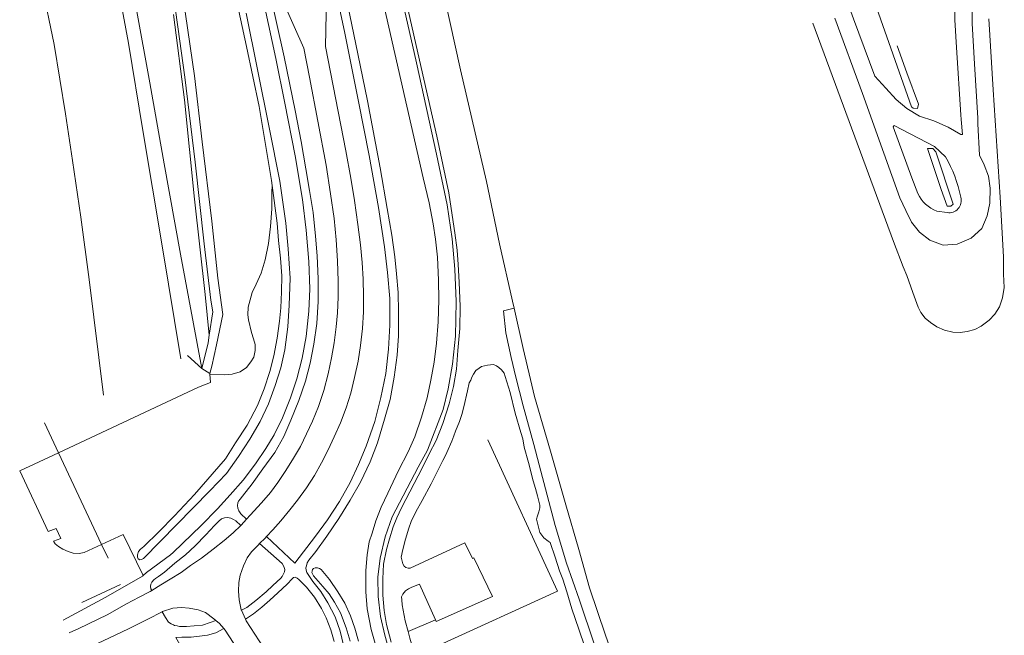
# Model space of a CAD drawing. Header units: metres. Extents: x 44942 to 45991, y 371239 to 373189.
# Tile 15 of 21: x 45504 to 45801, y 372352 to 372537. Entities that reach past the tile are written whole.
import ezdxf

# ---------------------------------------------------------------- set-up
doc = ezdxf.new("R2010")
doc.units = ezdxf.units.M
for name, color, linetype, lineweight in [('TOPO_GEO_hek', 252, 'Continuous', 18), ('TOPO_GEO_kant gesloten verharding', 252, 'Continuous', 18), ('TOPO_GEO_kant open verharding', 252, 'Continuous', 18), ('TOPO_GEO_overig lijnvormig object', 252, 'Continuous', 18), ('TOPO_GEO_raster', 252, 'Continuous', 18), ('TOPO_GEO_taludlijnen', 252, 'Continuous', 18), ('WATER_GEO_insteek sloot', 252, 'Continuous', 18), ('WATER_GEO_kant sloot', 252, 'Continuous', 18), ('WATER_GEO_kant water', 252, 'Continuous', 18), ('WATER_GEO_sloot of greppel', 252, 'Continuous', 18), ('WATER_GEO_walbescherming', 252, 'Continuous', 18)]:
    doc.layers.add(name, color=color, linetype=linetype, lineweight=lineweight)
doc.linetypes.add('raster', pattern='A,1.65,-0.875,[15,dgnlstyle-lijn95.shx,S=0.005952,R=0,X=0,Y=0],-0.875,1.65', length=5.05)

msp = doc.modelspace()

# ---------------------------------------------------------------- linework, layer by layer
at = {"layer": 'TOPO_GEO_hek', "linetype": 'raster', "lineweight": 18}
msp.add_line((45523.19, 372361.48), (45534.81, 372366.9), dxfattribs=at)
at = {"layer": 'TOPO_GEO_kant gesloten verharding', "linetype": 'Continuous', "lineweight": 18}
for p, q in [((45783.8, 372478.89), (45780.72, 372479.36)), ((45555.02, 372435.81), (45559.34, 372431.94)), ((45559.34, 372431.94), (45561.78, 372430.48)), ((45571.26, 372359.08), (45572.49, 372356.43))]:
    msp.add_line(p, q, dxfattribs=at)
at = {"layer": 'TOPO_GEO_kant gesloten verharding', "linetype": 'Continuous', "lineweight": 18, "flags": 128}
for points in [[(45744.1, 372569.23), (45747.32, 372560.2), (45751.12, 372549.83), (45755.61, 372537.33), (45762.04, 372520.03), (45765.36, 372516.35), (45768.49, 372513.02), (45771.7, 372510.28), (45775.49, 372508), (45779.77, 372506.54), (45784.16, 372504.65), (45787.91, 372502.39), (45788.41, 372502.41), (45788.01, 372506.95), (45787.9, 372508.4), (45786.59, 372528.65), (45786.13, 372536.95), (45786.07, 372540.33)], [(45553.04, 372434.88), (45547.38, 372468.85), (45541.6, 372503.63), (45537.26, 372529.93), (45532.65, 372554.82)], [(45598.88, 372549.45), (45602.28, 372533.5), (45606.56, 372512.33), (45609.69, 372496.13), (45612.5, 372480.4), (45614.33, 372468.62), (45615.29, 372460.89), (45615.91, 372453.03), (45615.95, 372444.95), (45615.6, 372437.75), (45614.77, 372430.44), (45613.29, 372423.18), (45611.41, 372416), (45608.86, 372408.56), (45606.53, 372402.97), (45604.01, 372397.55), (45600.79, 372391.86), (45597.23, 372386.35), (45593.58, 372381.46), (45587.35, 372373.26), (45578.76, 372381.29)], [(45601.58, 372549.6), (45606.31, 372526.75), (45609.25, 372512.56), (45613.07, 372492.38), (45615.17, 372480.16), (45616.52, 372472.12), (45617.43, 372465.6), (45617.95, 372460.41), (45618.49, 372454.87), (45618.59, 372449.01), (45618.59, 372441.79), (45618.15, 372435.91), (45617.27, 372429.29), (45616.01, 372422.6), (45614.37, 372416.65), (45612.2, 372409.55), (45610, 372403.84), (45607.14, 372397.68), (45604.04, 372392.22), (45600.6, 372386.73), (45597, 372381.41), (45593.65, 372376.82), (45591.58, 372374.24), (45591.1, 372373.41), (45590.81, 372372.5), (45590.64, 372371.86), (45590.74, 372371.14), (45590.94, 372370.5), (45591.55, 372369.54), (45592.8, 372367.81)], [(45561.78, 372430.48), (45562.33, 372432.65), (45563.73, 372439.11), (45565.62, 372448.2), (45564.18, 372459.12), (45562.32, 372476.32), (45559.42, 372500.23), (45557.08, 372520.1), (45553.02, 372548.43)], [(45579.5, 372546.6), (45584.13, 372525.82), (45587.46, 372509.62), (45589.27, 372500.3), (45590.7, 372492.1), (45591.8, 372485.54), (45592.88, 372478.96), (45593.6, 372471.79), (45594.08, 372465.84), (45594.38, 372458.93), (45594.33, 372452.12), (45593.96, 372445.52), (45593.08, 372439.3), (45591.98, 372433.53), (45590.51, 372428.12), (45588.59, 372422.32), (45586.18, 372416.33), (45584.04, 372411.46), (45581.31, 372406.61), (45577.75, 372401.67), (45574.54, 372397.21), (45571.58, 372393.51), (45570.86, 372392.54), (45570.41, 372391.99), (45570.17, 372391.43), (45570.1, 372390.69), (45570.17, 372389.86), (45570.51, 372389.03), (45571.09, 372388.2), (45572.83, 372386.59)], [(45550.56, 372545.72), (45552.15, 372534.86), (45554.17, 372519.72), (45557.29, 372494.09), (45560.03, 372469.49), (45562.07, 372452.54), (45562.62, 372448.99), (45561.56, 372441.96)], [(45578.76, 372381.29), (45580.71, 372383.35), (45583.12, 372386.09), (45585.83, 372389.34), (45588.16, 372392.22), (45590.83, 372396.02), (45593.24, 372399.74), (45595.41, 372403.56), (45597.43, 372407.43), (45599.19, 372411.32), (45601.06, 372415.54), (45602.76, 372420.09), (45604.22, 372424.48), (45605.34, 372429.24), (45606.45, 372434.13), (45607.12, 372438.88), (45607.69, 372444.03), (45608.02, 372448.99), (45608.04, 372453.71), (45607.93, 372458.82), (45607.65, 372463.83), (45607.15, 372469.19), (45606.35, 372475.37), (45605.31, 372482.54), (45604.18, 372489.3), (45602.72, 372497.54), (45596.56, 372528.97), (45596.92, 372543.97)], [(45749.97, 372537.52), (45758.26, 372514.76), (45764.77, 372496.81), (45769.57, 372483.33), (45771.32, 372479.52), (45773.1, 372476.01), (45775.51, 372473.01), (45778.6, 372470.58), (45782.58, 372469.11), (45786.83, 372469.36), (45791.01, 372471.23), (45794.22, 372474.15), (45795.9, 372477.91), (45796.67, 372481.77), (45796.78, 372486.26), (45796.23, 372489.93), (45794.92, 372493.28), (45793.51, 372496.2), (45793.06, 372505.7), (45793.03, 372507.38), (45792, 372523.7), (45791.37, 372535.83), (45791.2, 372545.2)], [(45559.34, 372431.94), (45552.87, 372466.34), (45548.01, 372493.55), (45543.69, 372517.98), (45539.58, 372540.57)], [(45578.3, 372540.73), (45581.62, 372525.31), (45584.33, 372511.83), (45587.44, 372496.01), (45589.62, 372482.88), (45590.79, 372473.62), (45591.57, 372464.17), (45591.84, 372455.92), (45591.6, 372449.17), (45590.72, 372441.57), (45589.51, 372435.07), (45587.92, 372428.81), (45586.05, 372423.05), (45583.59, 372417.05), (45581.16, 372411.94), (45578.61, 372407.84), (45575.54, 372403.21), (45571.77, 372398.26), (45567.91, 372393.83), (45564.03, 372389.63), (45559.1, 372384.61), (45550.74, 372376.47), (45549.91, 372375.78)], [(45572.83, 372386.59), (45573.85, 372387.76), (45577.34, 372391.45), (45580.03, 372394.61), (45582.25, 372397.56), (45584.68, 372401.19), (45586.96, 372404.94), (45589.04, 372408.46), (45590.86, 372412.21), (45592.65, 372416.04), (45594.45, 372420.45), (45596.04, 372425.27), (45597.39, 372430.31), (45598.38, 372435.16), (45599.22, 372439.69), (45599.78, 372444.47), (45600.18, 372448.74), (45600.36, 372453.38), (45600.36, 372458.21), (45600.23, 372464.36), (45599.81, 372470.71), (45599.17, 372477.13), (45598.07, 372484.6), (45596.76, 372493.24), (45591.76, 372519.75), (45590.04, 372528.47), (45583.86, 372542.41)], [(45774.96, 372484.65), (45773.2, 372489.43), (45767.56, 372504.77), (45767.86, 372505.14), (45780, 372498.79), (45783.27, 372495.73)], [(45561.56, 372441.96), (45561.22, 372439.68), (45559.34, 372431.94)], [(45544.24, 372365.07), (45543.94, 372365.59), (45543.83, 372366.22), (45543.95, 372366.96), (45544.27, 372367.61), (45544.86, 372368.26), (45545.41, 372368.71), (45546.29, 372369.28), (45548.05, 372370.6), (45551.17, 372373.32), (45554.38, 372375.8), (45557.34, 372378.53), (45560.52, 372381.83), (45563.1, 372384.61), (45564.5, 372385.95), (45565.23, 372386.62), (45566.14, 372386.96), (45567.03, 372387.03), (45568.06, 372386.83), (45568.92, 372386.48), (45569.54, 372386.07), (45571.1, 372384.61)], [(45571.1, 372384.61), (45571.19, 372384.69), (45572.83, 372386.59)], [(45544.24, 372365.07), (45546.96, 372366.73), (45549.83, 372368.5), (45553.15, 372370.48), (45555.97, 372372.55), (45559.19, 372374.8), (45562.72, 372377.5), (45566.04, 372380.11), (45568.81, 372382.45), (45571.1, 372384.61)], [(45578.76, 372381.29), (45578.36, 372380.87), (45576.73, 372379.21)], [(45576.73, 372379.21), (45576.26, 372378.74), (45574.32, 372376.66), (45572.96, 372374.91), (45571.91, 372372.49), (45570.9, 372369.65), (45570.5, 372367.49), (45570.33, 372364.89), (45570.54, 372362.24), (45571.19, 372359.24), (45571.26, 372359.08)], [(45576.73, 372379.21), (45583.51, 372373.16), (45584.02, 372372.26), (45584.34, 372371.38), (45584.25, 372370.66), (45583.96, 372370.03), (45583.48, 372369.32), (45583.11, 372368.79), (45580.67, 372366.51), (45578.66, 372364.65), (45575.58, 372362.03), (45572.88, 372359.92), (45571.26, 372359.08)], [(45541.65, 372369.54), (45542.71, 372370.47), (45549.91, 372375.78)], [(45517.59, 372356.1), (45530.42, 372363.04), (45541.51, 372369.42), (45541.65, 372369.54)], [(45572.49, 372356.43), (45574.86, 372357.98), (45577.43, 372360.08), (45579.79, 372362.1), (45582.25, 372364.32), (45585.05, 372366.97), (45586.5, 372368.56), (45586.91, 372368.99), (45587.4, 372369.03), (45588.06, 372368.77), (45588.55, 372368.4), (45590.85, 372366.06), (45593.22, 372363.05), (45595.38, 372359.64), (45596.74, 372356.83), (45598.15, 372353.19), (45599.15, 372349.72)], [(45592.8, 372367.81), (45595.17, 372364.76), (45597.29, 372361.31), (45599.46, 372357.09), (45600.96, 372352.81), (45601.97, 372348.62), (45603.16, 372343.46), (45605.43, 372331.06), (45606.31, 372325.97), (45607.12, 372322.1), (45608.62, 372317.8), (45610.12, 372314.02), (45611.96, 372310.54), (45614.1, 372306.97), (45617.5, 372301.91), (45622.21, 372295.52), (45626.92, 372289.06), (45633.01, 372280.89), (45639.01, 372273.14), (45646.07, 372264.57), (45655.88, 372252.82), (45664.78, 372242.49), (45678, 372227.39), (45686.18, 372218.6)], [(45519.39, 372352.27), (45522.29, 372353.64), (45530.83, 372357.72), (45536.68, 372360.99), (45540.49, 372363.04), (45543.73, 372364.76), (45544.24, 372365.07)], [(45547.39, 372358.62), (45547.51, 372358.68), (45550.55, 372359.7), (45553.16, 372359.95), (45555.54, 372359.74), (45558.2, 372359.21), (45560.4, 372358.38), (45562.94, 372356.52), (45563.52, 372356.04)], [(45522.17, 372346.36), (45537.21, 372353.46), (45543.1, 372356.44), (45547.39, 372358.62)], [(45563.52, 372356.04), (45561.8, 372355.37), (45559.54, 372354.63), (45557.04, 372354.44), (45554.74, 372354.19), (45552.65, 372354.25), (45551.91, 372354.36), (45551.09, 372354.55), (45550.81, 372354.7), (45550.11, 372355), (45549.31, 372355.5), (45548.42, 372356.88), (45547.39, 372358.62)], [(45572.49, 372356.43), (45572.72, 372355.93), (45576.56, 372349.85), (45582.39, 372341.07), (45588.57, 372332.04), (45594.68, 372322.88), (45600.61, 372314.33), (45606.39, 372306.08), (45611.04, 372299.28), (45616.64, 372291.6), (45621.95, 372284.16), (45627.69, 372276.63), (45633.21, 372269.43), (45638.39, 372262.93), (45643.63, 372256.62), (45649.64, 372249.57), (45655.94, 372242.26), (45661.46, 372235.63), (45669.07, 372227.13), (45674.58, 372221.02)], [(45674.6, 372210.91), (45674.26, 372209.29), (45674.09, 372207.71), (45673.58, 372205.76), (45669.14, 372210.66), (45636.18, 372246.84), (45612.57, 372273.28), (45595.93, 372291.19), (45589.03, 372298.81), (45583.91, 372304.61), (45578.87, 372310.48), (45574.25, 372316.1), (45569.36, 372322.83), (45563.78, 372330.54), (45558.37, 372339.07), (45551.52, 372350.91), (45553.27, 372351), (45556.15, 372350.99), (45558.6, 372351.26), (45561.06, 372351.56), (45563.54, 372352.31), (45565.91, 372353.58)], [(45563.52, 372356.04), (45564.68, 372355.08), (45565.91, 372353.58)], [(45565.91, 372353.58), (45566.33, 372353.06), (45568.77, 372349.4), (45602.57, 372299.57), (45606.07, 372294.69), (45609.99, 372289.3), (45614.15, 372283.48), (45618.89, 372277.26), (45623.64, 372271.05), (45629.33, 372263.69), (45635.18, 372256.49), (45640.29, 372250.17), (45645.48, 372244.09), (45652.33, 372235.96), (45659.53, 372227.63), (45666.99, 372219.4), (45674.6, 372210.91)]]:
    msp.add_lwpolyline(points, dxfattribs=at)
at = {"layer": 'TOPO_GEO_kant gesloten verharding', "linetype": 'Continuous', "lineweight": 18, "extrusion": (0, 0, -1)}
for centre, radius, start, end in [((-45749.92, 372476.05), 38.72, 149.4546, 168.8122), ((-45784.26, 372489.02), 10.28, 290.1482, 334.8466), ((-45784.36, 372482.54), 3.69, 163.9422, 278.7484)]:
    msp.add_arc(centre, radius, start, end, dxfattribs=at)
at = {"layer": 'TOPO_GEO_kant open verharding', "linetype": 'Continuous', "lineweight": 18}
for p, q in [((45561.78, 372430.48), (45561.79, 372430.23)), ((45629.68, 372356.18), (45621.45, 372352.7))]:
    msp.add_line(p, q, dxfattribs=at)
at = {"layer": 'TOPO_GEO_kant open verharding', "linetype": 'Continuous', "lineweight": 18, "flags": 128}
for points in [[(45611.96, 372582.06), (45624.88, 372524.86), (45630.08, 372501.97), (45633.74, 372484.87), (45634.71, 372478.16), (45635.54, 372472.78), (45636.19, 372467.62), (45636.49, 372463.25), (45636.83, 372457.93), (45637.14, 372450.65), (45637.08, 372444), (45636.47, 372437.34), (45636, 372431.76), (45635.17, 372426.47), (45633.82, 372421.33), (45631.89, 372415.35), (45629.89, 372410.2), (45627.76, 372406.23), (45625.8, 372402.14), (45619.44, 372389.95), (45618.03, 372386.97), (45616.93, 372384.21), (45615.81, 372380.59), (45614.92, 372377.37)], [(45706.25, 372274.7), (45704.15, 372278.93), (45701.89, 372283.7), (45699.32, 372289.63), (45696.29, 372297.19), (45694.14, 372302.09), (45691.18, 372310.1), (45685.96, 372324.83), (45681.46, 372337.84), (45677.56, 372348.7), (45673, 372362.41), (45669.17, 372373.24), (45665.73, 372384.62), (45660.88, 372402.91), (45659.35, 372408.99), (45656.11, 372420.69), (45653.88, 372429.29), (45652.51, 372435.28), (45650.85, 372442.67), (45650.19, 372449.31), (45653.36, 372450.07)], [(45619.89, 372373.09), (45619.35, 372375.09), (45619.87, 372377.42), (45620.68, 372380.48), (45621.67, 372383.81), (45622.41, 372385.85), (45623.78, 372388.72), (45625.67, 372392.21), (45628.36, 372397.22), (45629.92, 372400.23), (45631.91, 372404.19), (45632.61, 372405.49), (45633.1, 372406.58), (45634.62, 372410.03), (45635.26, 372411.7), (45635.76, 372413.08), (45636.91, 372415.99), (45637.66, 372418.07), (45638.22, 372420.36), (45639.3, 372425.16), (45639.87, 372427.6), (45640.35, 372428.46), (45640.7, 372429.32), (45641.2, 372430.25), (45641.9, 372431.34), (45642.83, 372432.08), (45643.6, 372432.56), (45645.4, 372432.92), (45647.15, 372433.19), (45648.04, 372432.77), (45648.81, 372432.2), (45649.56, 372431.53), (45650.43, 372430.54), (45650.71, 372429.55), (45652.18, 372424.68), (45653.73, 372418.53), (45655.41, 372412.62), (45656.01, 372410.77), (45656.46, 372408.28), (45657.67, 372403.64), (45659.16, 372398.07), (45659.86, 372395.78), (45660.4, 372393.57), (45661.18, 372390.77), (45661.09, 372389.98), (45660.87, 372388.71), (45660.46, 372387.58), (45660.09, 372386.5), (45661.12, 372382.54), (45662.36, 372380.97)], [(45561.79, 372430.23), (45561.91, 372427.7), (45558.3, 372426.33), (45516.2, 372406.56)], [(45516.2, 372406.56), (45504.48, 372401.06), (45513.08, 372382.83), (45515.46, 372383.72), (45516.82, 372380.73), (45514.67, 372379.95), (45515.21, 372379.09), (45516.15, 372378.27), (45517.45, 372377.46), (45519.05, 372376.79), (45520.6, 372376.32), (45522.34, 372376.23), (45523.88, 372376.52), (45529.15, 372378.96)], [(45529.15, 372378.96), (45535.6, 372381.95), (45541.65, 372369.54)], [(45662.36, 372380.97), (45663.62, 372379.9), (45664.26, 372379.53), (45665.74, 372375.09), (45667.01, 372370.94), (45668.03, 372368.49), (45669.25, 372364.64), (45670.81, 372359.55), (45672.86, 372353.36), (45674.65, 372348.08), (45676.62, 372342.59), (45679.09, 372335.61), (45682.58, 372326.35), (45684.15, 372321.87), (45685.88, 372317.28), (45687.66, 372311.74), (45689.03, 372308.12), (45689.59, 372306.62), (45689.46, 372304.95), (45689.36, 372303.78), (45688.86, 372303.08), (45685.74, 372302.03)], [(45614.92, 372377.37), (45614.07, 372372.96), (45613.8, 372368.53), (45613.81, 372363.69), (45614.28, 372359.03), (45614.93, 372354.8), (45616.33, 372349.46)], [(45629.68, 372356.18), (45629.89, 372355.71), (45646.86, 372363.26), (45641.3, 372374.87), (45640.86, 372374.67), (45638.5, 372379.42), (45622.09, 372371.83), (45621.5, 372371.79), (45620.76, 372371.98), (45620.27, 372372.41), (45619.89, 372373.09)], [(45621.45, 372352.7), (45620.6, 372355.95), (45619.65, 372360.71), (45619.58, 372362.24), (45619.5, 372363.12), (45619.91, 372363.95), (45620.71, 372364.91), (45621.54, 372365.55), (45622.55, 372366.06), (45624.92, 372366.97), (45629.68, 372356.18)], [(45630.34, 372332.77), (45629.31, 372334.39), (45626.23, 372339.97), (45623.62, 372345.3), (45621.96, 372350.73), (45621.45, 372352.7)]]:
    msp.add_lwpolyline(points, dxfattribs=at)
at = {"layer": 'TOPO_GEO_overig lijnvormig object', "linetype": 'Continuous', "lineweight": 18, "flags": 128}
for points in [[(45606.26, 372602.39), (45623.96, 372524.05), (45630.05, 372496.54), (45633.26, 372481.25), (45634.71, 372470.99), (45635.54, 372461.89), (45635.96, 372452.15), (45635.76, 372441.72), (45634.83, 372433.23), (45633.48, 372425.79), (45631.99, 372419.58), (45627.29, 372407.36), (45624.49, 372402.17), (45616.63, 372387.29), (45614.54, 372381.25), (45613.08, 372374.84), (45612.35, 372369.07), (45612.44, 372363.2), (45613.15, 372357.22), (45614.42, 372351.57), (45615.81, 372346.58)], [(45612.09, 372346.96), (45610.34, 372353.35), (45609.09, 372359.53), (45608.71, 372364.63), (45608.75, 372371.09), (45609.16, 372375.83), (45609.78, 372379.67), (45610.63, 372382.34), (45611.69, 372386.07), (45613.34, 372390.18), (45615.36, 372394.33), (45618.56, 372401.22), (45621.44, 372406.85), (45623.47, 372411.31), (45625.52, 372417.32), (45627.23, 372423.13), (45628.34, 372428.47), (45629.29, 372433.88), (45630.02, 372439.61), (45630.5, 372445.95), (45630.67, 372452.58), (45630.65, 372458.54), (45630.31, 372465.5), (45629.73, 372470.87), (45628.97, 372475.52), (45627.82, 372481.83), (45626.04, 372489.38), (45607.08, 372572.36)], [(45580.47, 372487.09), (45580.37, 372485.02), (45580.45, 372480.04), (45579.97, 372474.76), (45579.44, 372469.63), (45578.39, 372464.67), (45577.2, 372460.65), (45575.72, 372457.3), (45574.49, 372454.84), (45573.26, 372450.42), (45573.17, 372448.08), (45573.41, 372446.58), (45574.3, 372442.82), (45574.89, 372440.92), (45575.35, 372439.16), (45575.4, 372437.32), (45574.99, 372435.32), (45574.13, 372433.92), (45572.74, 372432.19), (45570.91, 372430.97), (45568.49, 372430.18), (45566.07, 372430.02), (45561.79, 372430.23)]]:
    msp.add_lwpolyline(points, dxfattribs=at)
at = {"layer": 'TOPO_GEO_raster', "linetype": 'raster', "lineweight": 18}
for p, q in [((45516.2, 372406.56), (45511.96, 372415.6)), ((45529.15, 372378.96), (45516.2, 372406.56)), ((45531.11, 372374.79), (45529.15, 372378.96))]:
    msp.add_line(p, q, dxfattribs=at)
at = {"layer": 'TOPO_GEO_taludlijnen', "linetype": 'Continuous', "lineweight": 18, "flags": 128}
msp.add_lwpolyline([(45561.56, 372441.96), (45560.3, 372454.23), (45557.09, 372482.94), (45554.14, 372512.85), (45550.84, 372538.61)], dxfattribs=at)
at = {"layer": 'WATER_GEO_insteek sloot', "linetype": 'Continuous', "lineweight": 18, "flags": 128}
for points in [[(45753.99, 372564.66), (45754.48, 372563.61), (45773.06, 372510.77), (45773.53, 372510.39), (45774.83, 372510.3), (45775.22, 372511.61), (45771.71, 372520.99), (45768.74, 372529.11)], [(45782, 372485.82), (45783.8, 372480.8), (45784.89, 372480.82), (45785.6, 372481.47), (45780.39, 372497.24), (45779.52, 372498.25), (45777.88, 372498.24), (45782, 372485.82)]]:
    msp.add_lwpolyline(points, dxfattribs=at)
at = {"layer": 'WATER_GEO_kant sloot', "linetype": 'Continuous', "lineweight": 18, "flags": 128}
for points in [[(45569.69, 372543.43), (45572.83, 372528.97), (45576.6, 372510.84), (45580.27, 372488.55), (45580.47, 372487.09)], [(45582.71, 372446.22), (45582.07, 372441.12), (45581.06, 372435.77), (45579.78, 372431.02), (45578.13, 372425.78), (45576.08, 372420.77), (45572.95, 372414.82), (45569.46, 372409.59), (45566.42, 372404.75), (45557.15, 372393.95), (45551.13, 372387.58), (45546.42, 372382.69), (45541.86, 372378.32), (45540.91, 372377.52), (45540.28, 372376.78), (45539.99, 372375.83), (45539.92, 372375.1), (45540.11, 372374.59), (45540.65, 372374.29), (45541.12, 372374.37), (45541.72, 372374.66), (45561.7, 372395.06), (45566.75, 372400.35), (45570.34, 372405.42), (45573.77, 372410.62), (45576.89, 372415.96), (45579.37, 372421.31), (45581.46, 372426.77), (45583.15, 372432.11), (45584.32, 372437.6), (45585.21, 372444.48), (45585.66, 372450.98), (45585.89, 372459.18), (45585.33, 372467.95), (45584.61, 372475.73), (45582.81, 372488.37), (45579.65, 372504.57), (45572.67, 372538.95)], [(45580.47, 372487.09), (45582.04, 372475.72), (45582.45, 372470.49), (45583.01, 372465.22), (45583.43, 372459.9), (45583.34, 372455.01), (45583.14, 372450.2), (45582.71, 372446.22)], [(45604.05, 372349.83), (45602.79, 372353.78), (45601.07, 372358.31), (45599.33, 372361.49), (45597.67, 372364.04), (45595.78, 372366.3), (45593, 372369.5), (45592.72, 372369.89), (45592.51, 372370.44), (45592.53, 372370.89), (45592.68, 372371.41), (45593.01, 372371.73), (45593.47, 372371.93), (45594.15, 372371.92), (45594.73, 372371.71), (45595.27, 372371.37), (45597.78, 372368.4), (45600.34, 372364.7), (45602.42, 372361.21), (45604.13, 372357.44), (45605.38, 372353.66), (45606.48, 372349.8)]]:
    msp.add_lwpolyline(points, dxfattribs=at)
at = {"layer": 'WATER_GEO_kant water', "linetype": 'Continuous', "lineweight": 18, "flags": 128}
for points in [[(45529.69, 372423.92), (45525.38, 372458.8), (45522.88, 372477.54), (45520.41, 372494.61), (45518.23, 372508.67), (45514.84, 372529.59), (45511.1, 372547.56)], [(45743.36, 372535.96), (45767.69, 372470.21), (45770.59, 372462.61), (45771.63, 372459.97), (45773.48, 372454.79), (45775.09, 372450.44), (45775.88, 372448.76), (45777.15, 372447.11), (45778.81, 372445.79), (45780.73, 372444.5), (45782.99, 372443.46), (45785.53, 372442.87), (45787.68, 372442.75), (45789.86, 372443.12), (45792.11, 372443.66), (45794.05, 372444.74), (45796.49, 372446.53), (45798.16, 372448.31), (45799.54, 372450.49), (45800.51, 372453.23), (45801.02, 372456.35), (45800.81, 372460.34), (45800.78, 372465.63), (45799.75, 372483.58), (45797.65, 372515.9), (45796.38, 372537.31)]]:
    msp.add_lwpolyline(points, dxfattribs=at)
at = {"layer": 'WATER_GEO_sloot of greppel', "linetype": 'Continuous', "lineweight": 18, "flags": 128}
msp.add_lwpolyline([(45630.85, 372348.58), (45666.49, 372364.9), (45645.51, 372410.42)], dxfattribs=at)
at = {"layer": 'WATER_GEO_walbescherming', "linetype": 'Continuous', "lineweight": 18, "flags": 128}
for points in [[(45653.36, 372450.07), (45652.88, 372452.18), (45648.96, 372469.48), (45645.09, 372488.27), (45637.2, 372521.96), (45631, 372550.2), (45624.14, 372579.73), (45599.25, 372690.62), (45596.65, 372701.61), (45589.92, 372731.53), (45587.41, 372773.45), (45602.16, 372803.78), (45600.97, 372809.98)], [(45658.32, 372428.67), (45656.13, 372437.94), (45653.36, 372450.07)], [(45658.32, 372428.67), (45659.55, 372423.47), (45664.36, 372407.04), (45668.97, 372390.9), (45672.84, 372377.42), (45676.08, 372365.82), (45680.94, 372351.64), (45685.75, 372337.9), (45689.82, 372326.45), (45694.89, 372312.6), (45699.17, 372300.34), (45705.49, 372285.92), (45709.63, 372276.39)]]:
    msp.add_lwpolyline(points, dxfattribs=at)

doc.saveas('drawing.dxf')
